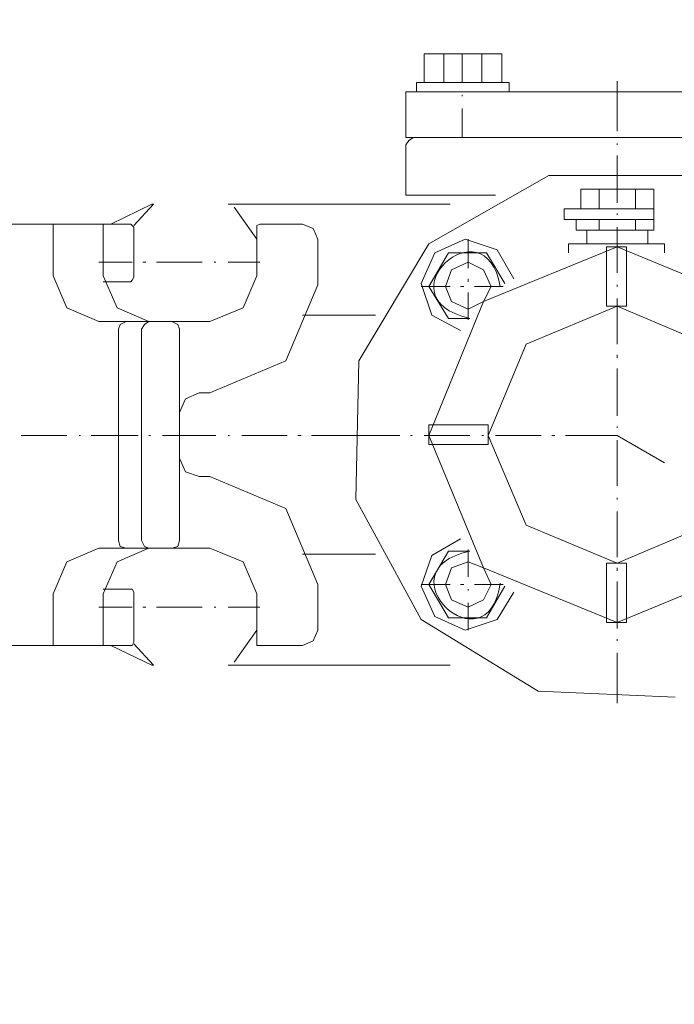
# Model space of a CAD drawing. Extents: x -23500 to 2637, y 21242 to 29547.
# Tile 94 of 121: x -5653 to -5439, y 24851 to 25172. Entities that reach past the tile are written whole.
import ezdxf

# ---------------------------------------------------------------- set-up
doc = ezdxf.new("R2010")
doc.units = 0
doc.header["$LTSCALE"] = 25
doc.layers.get('0').update_dxf_attribs({"linetype": 'CONTINUOUS', "lineweight": 13})

msp = doc.modelspace()

# ---------------------------------------------------------------- linework, layer by layer
at = {"color": 7, "lineweight": 9}
for points, knots in [([(-5065.966, 24737.781), (-5065.966, 24737.781), (-5060.025, 24896.901), (-5060.025, 24896.901), (-5060.025, 24896.901), (-5086.301, 25053.537), (-5086.301, 25053.537), (-5086.301, 25053.537), (-5143.798, 25201.758), (-5143.798, 25201.758), (-5143.798, 25201.758), (-5229.552, 25335.599), (-5229.552, 25335.599), (-5229.552, 25335.599), (-5340.585, 25449.609), (-5340.585, 25449.609), (-5340.585, 25449.609), (-5471.954, 25538.832), (-5471.954, 25538.832), (-5471.954, 25538.832), (-5619.179, 25599.798), (-5619.179, 25599.798), (-5619.179, 25599.798), (-5775.322, 25630.048), (-5775.322, 25630.048)], [0, 0, 0, 0, 1, 1, 1, 2, 2, 2, 3, 3, 3, 4, 4, 4, 5, 5, 5, 6, 6, 6, 7, 7, 7, 8, 8, 8, 8]), ([(-5101.653, 24751.165), (-5101.653, 24751.165), (-5098.184, 24901.859), (-5098.184, 24901.859), (-5098.184, 24901.859), (-5124.46, 25050.572), (-5124.46, 25050.572), (-5124.46, 25050.572), (-5179.977, 25190.846), (-5179.977, 25190.846), (-5179.977, 25190.846), (-5262.766, 25317.257), (-5262.766, 25317.257), (-5262.766, 25317.257), (-5368.842, 25424.33), (-5368.842, 25424.33), (-5368.842, 25424.33), (-5494.256, 25508.103), (-5494.256, 25508.103), (-5494.256, 25508.103), (-5634.051, 25565.108), (-5634.051, 25565.108), (-5634.051, 25565.108), (-5782.26, 25592.86), (-5782.26, 25592.86)], [0, 0, 0, 0, 1, 1, 1, 2, 2, 2, 3, 3, 3, 4, 4, 4, 5, 5, 5, 6, 6, 6, 7, 7, 7, 8, 8, 8, 8]), ([(-5524.493, 25133.841), (-5524.493, 25133.841), (-5525.982, 25132.857), (-5525.982, 25132.857), (-5525.982, 25132.857), (-5526.966, 25131.369), (-5526.966, 25131.369)], [0, 0, 0, 0, 1, 1, 1, 2, 2, 2, 2]), ([(-5374.292, 25060.979), (-5374.292, 25060.979), (-5397.099, 25099.138), (-5397.099, 25099.138), (-5397.099, 25099.138), (-5435.762, 25121.453), (-5435.762, 25121.453), (-5435.762, 25121.453), (-5480.38, 25121.453), (-5480.38, 25121.453), (-5480.38, 25121.453), (-5519.536, 25099.138), (-5519.536, 25099.138), (-5519.536, 25099.138), (-5542.343, 25060.979), (-5542.343, 25060.979), (-5542.343, 25060.979), (-5543.327, 25015.869), (-5543.327, 25015.869), (-5543.327, 25015.869), (-5522.021, 24976.701), (-5522.021, 24976.701), (-5522.021, 24976.701), (-5483.849, 24953.402), (-5483.849, 24953.402), (-5483.849, 24953.402), (-5439.232, 24951.422), (-5439.232, 24951.422)], [0, 0, 0, 0, 1, 1, 1, 2, 2, 2, 3, 3, 3, 4, 4, 4, 5, 5, 5, 6, 6, 6, 7, 7, 7, 8, 8, 8, 9, 9, 9, 9]), ([(-5615.71, 25104.6), (-5615.71, 25104.6), (-5616.201, 25105.092), (-5616.201, 25105.092), (-5616.201, 25105.092), (-5616.693, 25105.584), (-5616.693, 25105.584)], [0, 0, 0, 0, 1, 1, 1, 2, 2, 2, 2]), ([(-5574.561, 25105.584), (-5574.561, 25105.584), (-5575.545, 25105.092), (-5575.545, 25105.092), (-5575.545, 25105.092), (-5575.545, 25104.6), (-5575.545, 25104.6)], [0, 0, 0, 0, 1, 1, 1, 2, 2, 2, 2]), ([(-5555.727, 25100.627), (-5555.727, 25100.627), (-5557.216, 25104.096), (-5557.216, 25104.096), (-5557.216, 25104.096), (-5560.685, 25105.584), (-5560.685, 25105.584)], [0, 0, 0, 0, 1, 1, 1, 2, 2, 2, 2]), ([(-5491.784, 25087.747), (-5491.784, 25087.747), (-5497.233, 25097.158), (-5497.233, 25097.158), (-5497.233, 25097.158), (-5507.64, 25100.627), (-5507.64, 25100.627), (-5507.64, 25100.627), (-5517.555, 25096.174), (-5517.555, 25096.174), (-5517.555, 25096.174), (-5522.021, 25086.259), (-5522.021, 25086.259), (-5522.021, 25086.259), (-5518.539, 25075.852), (-5518.539, 25075.852), (-5518.539, 25075.852), (-5509.129, 25070.894), (-5509.129, 25070.894)], [0, 0, 0, 0, 1, 1, 1, 2, 2, 2, 3, 3, 3, 4, 4, 4, 5, 5, 5, 6, 6, 6, 6]), ([(-5397.099, 25036.684), (-5397.099, 25036.684), (-5414.948, 25080.305), (-5414.948, 25080.305), (-5414.948, 25080.305), (-5458.065, 25098.154), (-5458.065, 25098.154), (-5458.065, 25098.154), (-5501.686, 25080.305), (-5501.686, 25080.305), (-5501.686, 25080.305), (-5519.536, 25036.684), (-5519.536, 25036.684), (-5519.536, 25036.684), (-5501.686, 24993.567), (-5501.686, 24993.567), (-5501.686, 24993.567), (-5458.065, 24975.717), (-5458.065, 24975.717), (-5458.065, 24975.717), (-5414.948, 24993.567), (-5414.948, 24993.567), (-5414.948, 24993.567), (-5397.099, 25036.684), (-5397.099, 25036.684), (-5397.099, 25036.684), (-5397.099, 25036.684), (-5397.099, 25036.684)], [0, 0, 0, 0, 1, 1, 1, 2, 2, 2, 3, 3, 3, 4, 4, 4, 5, 5, 5, 6, 6, 6, 7, 7, 7, 8, 8, 8, 9, 9, 9, 9]), ([(-5461.547, 25078.829), (-5461.547, 25078.829), (-5455.1, 25078.829), (-5455.1, 25078.829), (-5455.1, 25078.829), (-5455.1, 25098.156), (-5455.1, 25098.156), (-5455.1, 25098.156), (-5461.547, 25098.156), (-5461.547, 25098.156), (-5461.547, 25098.156), (-5461.547, 25078.829), (-5461.547, 25078.829)], [0, 0, 0, 0, 1, 1, 1, 2, 2, 2, 3, 3, 3, 4, 4, 4, 4]), ([(-5506.152, 25074.855), (-5506.152, 25074.855), (-5513.09, 25074.855), (-5513.09, 25074.855), (-5513.09, 25074.855), (-5519.536, 25085.262), (-5519.536, 25085.262), (-5519.536, 25085.262), (-5513.09, 25096.174), (-5513.09, 25096.174), (-5513.09, 25096.174), (-5500.702, 25096.174), (-5500.702, 25096.174), (-5500.702, 25096.174), (-5494.748, 25086.259), (-5494.748, 25086.259)], [0, 0, 0, 0, 1, 1, 1, 2, 2, 2, 3, 3, 3, 4, 4, 4, 5, 5, 5, 5]), ([(-5499.214, 25085.262), (-5499.214, 25085.262), (-5501.686, 25090.712), (-5501.686, 25090.712), (-5501.686, 25090.712), (-5506.644, 25093.197), (-5506.644, 25093.197), (-5506.644, 25093.197), (-5512.106, 25090.712), (-5512.106, 25090.712), (-5512.106, 25090.712), (-5514.086, 25085.262), (-5514.086, 25085.262), (-5514.086, 25085.262), (-5512.106, 25080.305), (-5512.106, 25080.305), (-5512.106, 25080.305), (-5506.644, 25077.832), (-5506.644, 25077.832), (-5506.644, 25077.832), (-5501.686, 25080.305), (-5501.686, 25080.305), (-5501.686, 25080.305), (-5499.214, 25085.262), (-5499.214, 25085.262), (-5499.214, 25085.262), (-5499.214, 25085.262), (-5499.214, 25085.262)], [0, 0, 0, 0, 1, 1, 1, 2, 2, 2, 3, 3, 3, 4, 4, 4, 5, 5, 5, 6, 6, 6, 7, 7, 7, 8, 8, 8, 9, 9, 9, 9]), ([(-5641.986, 25088.731), (-5641.986, 25088.731), (-5637.52, 25078.324), (-5637.52, 25078.324), (-5637.52, 25078.324), (-5627.113, 25073.859), (-5627.113, 25073.859)], [0, 0, 0, 0, 1, 1, 1, 2, 2, 2, 2]), ([(-5625.625, 25088.731), (-5625.625, 25088.731), (-5621.159, 25078.324), (-5621.159, 25078.324), (-5621.159, 25078.324), (-5610.752, 25073.859), (-5610.752, 25073.859)], [0, 0, 0, 0, 1, 1, 1, 2, 2, 2, 2]), ([(-5590.922, 25073.859), (-5590.922, 25073.859), (-5580.01, 25078.324), (-5580.01, 25078.324), (-5580.01, 25078.324), (-5575.545, 25088.731), (-5575.545, 25088.731)], [0, 0, 0, 0, 1, 1, 1, 2, 2, 2, 2]), ([(-5616.693, 25086.751), (-5616.693, 25086.751), (-5616.201, 25087.255), (-5616.201, 25087.255), (-5616.201, 25087.255), (-5615.71, 25088.239), (-5615.71, 25088.239)], [0, 0, 0, 0, 1, 1, 1, 2, 2, 2, 2]), ([(-5590.922, 25050.572), (-5590.922, 25050.572), (-5566.134, 25060.979), (-5566.134, 25060.979), (-5566.134, 25060.979), (-5555.727, 25085.767), (-5555.727, 25085.767)], [0, 0, 0, 0, 1, 1, 1, 2, 2, 2, 2]), ([(-5416.424, 25036.684), (-5416.424, 25036.684), (-5428.824, 25066.429), (-5428.824, 25066.429), (-5428.824, 25066.429), (-5458.065, 25078.829), (-5458.065, 25078.829), (-5458.065, 25078.829), (-5487.81, 25066.429), (-5487.81, 25066.429), (-5487.81, 25066.429), (-5500.198, 25036.684), (-5500.198, 25036.684), (-5500.198, 25036.684), (-5487.81, 25007.443), (-5487.81, 25007.443), (-5487.81, 25007.443), (-5458.065, 24995.055), (-5458.065, 24995.055), (-5458.065, 24995.055), (-5428.824, 25007.443), (-5428.824, 25007.443), (-5428.824, 25007.443), (-5416.424, 25036.684), (-5416.424, 25036.684), (-5416.424, 25036.684), (-5416.424, 25036.684), (-5416.424, 25036.684)], [0, 0, 0, 0, 1, 1, 1, 2, 2, 2, 3, 3, 3, 4, 4, 4, 5, 5, 5, 6, 6, 6, 7, 7, 7, 8, 8, 8, 9, 9, 9, 9]), ([(-5618.182, 25073.859), (-5618.182, 25073.859), (-5620.162, 25072.875), (-5620.162, 25072.875), (-5620.162, 25072.875), (-5620.667, 25071.386), (-5620.667, 25071.386)], [0, 0, 0, 0, 1, 1, 1, 2, 2, 2, 2]), ([(-5610.752, 25073.859), (-5610.752, 25073.859), (-5612.228, 25072.875), (-5612.228, 25072.875), (-5612.228, 25072.875), (-5613.224, 25071.386), (-5613.224, 25071.386)], [0, 0, 0, 0, 1, 1, 1, 2, 2, 2, 2]), ([(-5600.837, 25071.386), (-5600.837, 25071.386), (-5601.329, 25072.875), (-5601.329, 25072.875), (-5601.329, 25072.875), (-5603.309, 25073.859), (-5603.309, 25073.859)], [0, 0, 0, 0, 1, 1, 1, 2, 2, 2, 2]), ([(-5594.391, 25050.572), (-5594.391, 25050.572), (-5598.844, 25048.579), (-5598.844, 25048.579), (-5598.844, 25048.579), (-5600.837, 25044.126), (-5600.837, 25044.126)], [0, 0, 0, 0, 1, 1, 1, 2, 2, 2, 2]), ([(-5519.536, 25033.706), (-5519.536, 25033.706), (-5500.202, 25033.706), (-5500.202, 25033.706), (-5500.202, 25033.706), (-5500.202, 25040.15), (-5500.202, 25040.15), (-5500.202, 25040.15), (-5519.536, 25040.15), (-5519.536, 25040.15), (-5519.536, 25040.15), (-5519.536, 25033.706), (-5519.536, 25033.706)], [0, 0, 0, 0, 1, 1, 1, 2, 2, 2, 3, 3, 3, 4, 4, 4, 4]), ([(-5600.837, 25029.253), (-5600.837, 25029.253), (-5598.844, 25024.788), (-5598.844, 25024.788), (-5598.844, 25024.788), (-5594.391, 25023.299), (-5594.391, 25023.299)], [0, 0, 0, 0, 1, 1, 1, 2, 2, 2, 2]), ([(-5555.727, 24988.105), (-5555.727, 24988.105), (-5566.134, 25012.892), (-5566.134, 25012.892), (-5566.134, 25012.892), (-5590.922, 25023.299), (-5590.922, 25023.299)], [0, 0, 0, 0, 1, 1, 1, 2, 2, 2, 2]), ([(-5620.667, 25002.485), (-5620.667, 25002.485), (-5620.162, 25000.505), (-5620.162, 25000.505), (-5620.162, 25000.505), (-5618.182, 25000), (-5618.182, 25000)], [0, 0, 0, 0, 1, 1, 1, 2, 2, 2, 2]), ([(-5613.224, 25002.485), (-5613.224, 25002.485), (-5612.228, 25000.505), (-5612.228, 25000.505), (-5612.228, 25000.505), (-5610.752, 25000), (-5610.752, 25000)], [0, 0, 0, 0, 1, 1, 1, 2, 2, 2, 2]), ([(-5603.309, 25000), (-5603.309, 25000), (-5601.329, 25000.505), (-5601.329, 25000.505), (-5601.329, 25000.505), (-5600.837, 25002.485), (-5600.837, 25002.485)], [0, 0, 0, 0, 1, 1, 1, 2, 2, 2, 2]), ([(-5509.129, 25002.977), (-5509.129, 25002.977), (-5518.539, 24997.528), (-5518.539, 24997.528), (-5518.539, 24997.528), (-5522.021, 24987.613), (-5522.021, 24987.613), (-5522.021, 24987.613), (-5517.555, 24977.698), (-5517.555, 24977.698), (-5517.555, 24977.698), (-5507.64, 24973.232), (-5507.64, 24973.232), (-5507.64, 24973.232), (-5497.233, 24976.701), (-5497.233, 24976.701), (-5497.233, 24976.701), (-5491.784, 24985.632), (-5491.784, 24985.632)], [0, 0, 0, 0, 1, 1, 1, 2, 2, 2, 3, 3, 3, 4, 4, 4, 5, 5, 5, 6, 6, 6, 6]), ([(-5627.113, 25000), (-5627.113, 25000), (-5637.52, 24995.547), (-5637.52, 24995.547), (-5637.52, 24995.547), (-5641.986, 24985.128), (-5641.986, 24985.128)], [0, 0, 0, 0, 1, 1, 1, 2, 2, 2, 2]), ([(-5610.752, 25000), (-5610.752, 25000), (-5621.159, 24995.547), (-5621.159, 24995.547), (-5621.159, 24995.547), (-5625.625, 24985.128), (-5625.625, 24985.128)], [0, 0, 0, 0, 1, 1, 1, 2, 2, 2, 2]), ([(-5575.545, 24985.128), (-5575.545, 24985.128), (-5580.01, 24995.547), (-5580.01, 24995.547), (-5580.01, 24995.547), (-5590.922, 25000), (-5590.922, 25000)], [0, 0, 0, 0, 1, 1, 1, 2, 2, 2, 2]), ([(-5494.748, 24987.613), (-5494.748, 24987.613), (-5500.702, 24977.206), (-5500.702, 24977.206), (-5500.702, 24977.206), (-5513.09, 24977.206), (-5513.09, 24977.206), (-5513.09, 24977.206), (-5519.536, 24988.105), (-5519.536, 24988.105), (-5519.536, 24988.105), (-5513.09, 24999.016), (-5513.09, 24999.016), (-5513.09, 24999.016), (-5506.152, 24999.016), (-5506.152, 24999.016)], [0, 0, 0, 0, 1, 1, 1, 2, 2, 2, 3, 3, 3, 4, 4, 4, 5, 5, 5, 5]), ([(-5499.214, 24988.105), (-5499.214, 24988.105), (-5501.686, 24993.567), (-5501.686, 24993.567), (-5501.686, 24993.567), (-5506.644, 24995.547), (-5506.644, 24995.547), (-5506.644, 24995.547), (-5512.106, 24993.567), (-5512.106, 24993.567), (-5512.106, 24993.567), (-5514.086, 24988.105), (-5514.086, 24988.105), (-5514.086, 24988.105), (-5512.106, 24983.147), (-5512.106, 24983.147), (-5512.106, 24983.147), (-5506.644, 24980.675), (-5506.644, 24980.675), (-5506.644, 24980.675), (-5501.686, 24983.147), (-5501.686, 24983.147), (-5501.686, 24983.147), (-5499.214, 24988.105), (-5499.214, 24988.105), (-5499.214, 24988.105), (-5499.214, 24988.105), (-5499.214, 24988.105)], [0, 0, 0, 0, 1, 1, 1, 2, 2, 2, 3, 3, 3, 4, 4, 4, 5, 5, 5, 6, 6, 6, 7, 7, 7, 8, 8, 8, 9, 9, 9, 9]), ([(-5461.547, 24975.717), (-5461.547, 24975.717), (-5455.1, 24975.717), (-5455.1, 24975.717), (-5455.1, 24975.717), (-5455.1, 24995.052), (-5455.1, 24995.052), (-5455.1, 24995.052), (-5461.547, 24995.052), (-5461.547, 24995.052), (-5461.547, 24995.052), (-5461.547, 24975.717), (-5461.547, 24975.717)], [0, 0, 0, 0, 1, 1, 1, 2, 2, 2, 3, 3, 3, 4, 4, 4, 4]), ([(-5615.71, 24985.632), (-5615.71, 24985.632), (-5616.201, 24986.616), (-5616.201, 24986.616), (-5616.201, 24986.616), (-5616.693, 24986.616), (-5616.693, 24986.616), (-5616.693, 24986.616), (-5625.625, 24986.616), (-5625.625, 24986.616)], [0, 0, 0, 0, 1, 1, 1, 2, 2, 2, 3, 3, 3, 3]), ([(-5560.685, 24968.275), (-5560.685, 24968.275), (-5557.216, 24969.763), (-5557.216, 24969.763), (-5557.216, 24969.763), (-5555.727, 24973.232), (-5555.727, 24973.232)], [0, 0, 0, 0, 1, 1, 1, 2, 2, 2, 2]), ([(-5616.693, 24968.275), (-5616.693, 24968.275), (-5616.201, 24968.275), (-5616.201, 24968.275), (-5616.201, 24968.275), (-5615.71, 24969.271), (-5615.71, 24969.271)], [0, 0, 0, 0, 1, 1, 1, 2, 2, 2, 2]), ([(-5575.545, 24969.271), (-5575.545, 24969.271), (-5575.545, 24968.275), (-5575.545, 24968.275), (-5575.545, 24968.275), (-5574.561, 24968.275), (-5574.561, 24968.275)], [0, 0, 0, 0, 1, 1, 1, 2, 2, 2, 2]), ([(-5609.263, 24961.829), (-5609.263, 24961.829), (-5609.755, 24961.829), (-5609.755, 24961.829), (-5609.755, 24961.829), (-5609.263, 24961.829), (-5609.263, 24961.829), (-5609.263, 24961.829), (-5609.263, 24961.829), (-5609.263, 24961.829)], [0, 0, 0, 0, 1, 1, 1, 2, 2, 2, 3, 3, 3, 3])]:
    msp.add_open_spline(points, degree=3, knots=knots, dxfattribs=at)
for points in [[(-5521.024, 25161.114), (-5521.024, 25161.114), (-5495.745, 25161.114), (-5495.745, 25161.114)], [(-5521.024, 25161.114), (-5521.024, 25161.114), (-5495.745, 25161.114), (-5495.745, 25161.114)], [(-5521.024, 25151.691), (-5521.024, 25151.691), (-5521.024, 25161.114), (-5521.024, 25161.114)], [(-5521.024, 25151.691), (-5521.024, 25151.691), (-5521.024, 25161.114), (-5521.024, 25161.114)], [(-5521.024, 25151.691), (-5521.024, 25151.691), (-5521.024, 25161.114), (-5521.024, 25161.114)], [(-5514.578, 25151.691), (-5514.578, 25151.691), (-5514.578, 25161.114), (-5514.578, 25161.114)], [(-5514.578, 25151.691), (-5514.578, 25151.691), (-5514.578, 25161.114), (-5514.578, 25161.114)], [(-5514.578, 25151.691), (-5514.578, 25151.691), (-5514.578, 25161.114), (-5514.578, 25161.114)], [(-5508.637, 25151.691), (-5508.637, 25151.691), (-5508.637, 25161.114), (-5508.637, 25161.114)], [(-5502.178, 25151.691), (-5502.178, 25151.691), (-5502.178, 25161.114), (-5502.178, 25161.114)], [(-5502.178, 25151.691), (-5502.178, 25151.691), (-5502.178, 25161.114), (-5502.178, 25161.114)], [(-5502.178, 25151.691), (-5502.178, 25151.691), (-5502.178, 25161.114), (-5502.178, 25161.114)], [(-5495.745, 25151.691), (-5495.745, 25151.691), (-5495.745, 25161.114), (-5495.745, 25161.114)], [(-5495.745, 25151.691), (-5495.745, 25151.691), (-5495.745, 25161.114), (-5495.745, 25161.114)], [(-5495.745, 25151.691), (-5495.745, 25151.691), (-5495.745, 25161.114), (-5495.745, 25161.114)], [(-5523.51, 25148.714), (-5523.51, 25148.714), (-5523.51, 25151.691), (-5523.51, 25151.691)], [(-5523.51, 25148.714), (-5523.51, 25148.714), (-5523.51, 25151.691), (-5523.51, 25151.691)], [(-5523.51, 25148.714), (-5523.51, 25148.714), (-5523.51, 25151.691), (-5523.51, 25151.691)], [(-5523.51, 25151.691), (-5523.51, 25151.691), (-5493.272, 25151.691), (-5493.272, 25151.691)], [(-5523.51, 25151.691), (-5523.51, 25151.691), (-5493.272, 25151.691), (-5493.272, 25151.691)], [(-5523.51, 25151.691), (-5523.51, 25151.691), (-5493.272, 25151.691), (-5493.272, 25151.691)], [(-5521.024, 25151.691), (-5521.024, 25151.691), (-5495.745, 25151.691), (-5495.745, 25151.691)], [(-5521.024, 25151.691), (-5521.024, 25151.691), (-5495.745, 25151.691), (-5495.745, 25151.691)], [(-5521.024, 25151.691), (-5521.024, 25151.691), (-5495.745, 25151.691), (-5495.745, 25151.691)], [(-5493.272, 25148.714), (-5493.272, 25148.714), (-5493.272, 25151.691), (-5493.272, 25151.691)], [(-5493.272, 25148.714), (-5493.272, 25148.714), (-5493.272, 25151.691), (-5493.272, 25151.691)], [(-5493.272, 25148.714), (-5493.272, 25148.714), (-5493.272, 25151.691), (-5493.272, 25151.691)], [(-5458.065, 25152.183), (-5458.065, 25152.183), (-5458.065, 25135.834), (-5458.065, 25135.834)], [(-5526.966, 25148.714), (-5526.966, 25148.714), (-5476.419, 25148.714), (-5476.419, 25148.714)], [(-5526.966, 25133.841), (-5526.966, 25133.841), (-5526.966, 25148.714), (-5526.966, 25148.714)], [(-5493.272, 25148.714), (-5493.272, 25148.714), (-5523.51, 25148.714), (-5523.51, 25148.714)], [(-5493.272, 25148.714), (-5493.272, 25148.714), (-5523.51, 25148.714), (-5523.51, 25148.714)], [(-5493.272, 25148.714), (-5493.272, 25148.714), (-5523.51, 25148.714), (-5523.51, 25148.714)], [(-5508.637, 25147.225), (-5508.637, 25147.225), (-5508.637, 25147.73), (-5508.637, 25147.73)], [(-5439.723, 25148.714), (-5439.723, 25148.714), (-5476.419, 25148.714), (-5476.419, 25148.714)], [(-5439.723, 25148.714), (-5439.723, 25148.714), (-5389.164, 25148.714), (-5389.164, 25148.714)], [(-5508.637, 25133.841), (-5508.637, 25133.841), (-5508.637, 25143.264), (-5508.637, 25143.264)], [(-5526.966, 25133.841), (-5526.966, 25133.841), (-5493.272, 25133.841), (-5493.272, 25133.841)], [(-5391.649, 25133.841), (-5391.649, 25133.841), (-5524.493, 25133.841), (-5524.493, 25133.841)], [(-5526.966, 25115.007), (-5526.966, 25115.007), (-5526.966, 25131.369), (-5526.966, 25131.369)], [(-5458.065, 25131.861), (-5458.065, 25131.861), (-5458.065, 25131.369), (-5458.065, 25131.369)], [(-5458.065, 25127.9), (-5458.065, 25127.9), (-5458.065, 25112.522), (-5458.065, 25112.522)], [(-5526.966, 25115.007), (-5526.966, 25115.007), (-5497.725, 25115.007), (-5497.725, 25115.007)], [(-5469.961, 25116.988), (-5469.961, 25116.988), (-5469.961, 25110.542), (-5469.961, 25110.542)], [(-5469.961, 25116.988), (-5469.961, 25116.988), (-5446.17, 25116.988), (-5446.17, 25116.988)], [(-5464.019, 25116.988), (-5464.019, 25116.988), (-5464.019, 25110.542), (-5464.019, 25110.542)], [(-5452.124, 25116.988), (-5452.124, 25116.988), (-5452.124, 25110.542), (-5452.124, 25110.542)], [(-5446.17, 25116.988), (-5446.17, 25116.988), (-5446.17, 25110.542), (-5446.17, 25110.542)], [(-5609.755, 25112.03), (-5609.755, 25112.03), (-5623.139, 25105.584), (-5623.139, 25105.584)], [(-5609.263, 25112.03), (-5609.263, 25112.03), (-5615.71, 25105.092), (-5615.71, 25105.092)], [(-5609.263, 25112.03), (-5609.263, 25112.03), (-5609.755, 25112.03), (-5609.755, 25112.03)], [(-5584.968, 25112.03), (-5584.968, 25112.03), (-5512.598, 25112.03), (-5512.598, 25112.03)], [(-5575.545, 25100.627), (-5575.545, 25100.627), (-5582.987, 25111.046), (-5582.987, 25111.046)], [(-5496.237, 25085.262), (-5501.081, 25113.002), (-5535.607, 25081.68), (-5506.152, 25074.855)], [(-5475.423, 25107.073), (-5475.423, 25107.073), (-5475.423, 25110.542), (-5475.423, 25110.542)], [(-5475.423, 25110.542), (-5475.423, 25110.542), (-5446.17, 25110.542), (-5446.17, 25110.542)], [(-5458.065, 25109.053), (-5458.065, 25109.053), (-5458.065, 25108.561), (-5458.065, 25108.561)], [(-5446.17, 25107.073), (-5446.17, 25107.073), (-5446.17, 25110.542), (-5446.17, 25110.542)], [(-5625.625, 25105.584), (-5625.625, 25105.584), (-5658.826, 25105.584), (-5658.826, 25105.584)], [(-5641.986, 25105.584), (-5641.986, 25105.584), (-5641.986, 25088.731), (-5641.986, 25088.731)], [(-5625.625, 25105.584), (-5625.625, 25105.584), (-5625.625, 25088.731), (-5625.625, 25088.731)], [(-5625.625, 25105.584), (-5625.625, 25105.584), (-5616.693, 25105.584), (-5616.693, 25105.584)], [(-5615.71, 25104.6), (-5615.71, 25104.6), (-5615.71, 25088.239), (-5615.71, 25088.239)], [(-5575.545, 25104.6), (-5575.545, 25104.6), (-5575.545, 25088.731), (-5575.545, 25088.731)], [(-5574.561, 25105.584), (-5574.561, 25105.584), (-5560.685, 25105.584), (-5560.685, 25105.584)], [(-5475.423, 25107.073), (-5475.423, 25107.073), (-5446.17, 25107.073), (-5446.17, 25107.073)], [(-5471.449, 25107.073), (-5471.449, 25107.073), (-5471.449, 25103.604), (-5471.449, 25103.604)], [(-5464.019, 25107.073), (-5464.019, 25107.073), (-5464.019, 25103.604), (-5464.019, 25103.604)], [(-5458.065, 25104.6), (-5458.065, 25104.6), (-5458.065, 25089.728), (-5458.065, 25089.728)], [(-5452.124, 25107.073), (-5452.124, 25107.073), (-5452.124, 25103.604), (-5452.124, 25103.604)], [(-5446.17, 25107.073), (-5446.17, 25107.073), (-5446.17, 25103.604), (-5446.17, 25103.604)], [(-5471.449, 25103.604), (-5471.449, 25103.604), (-5446.17, 25103.604), (-5446.17, 25103.604)], [(-5467.98, 25103.604), (-5467.98, 25103.604), (-5467.98, 25099.138), (-5467.98, 25099.138)], [(-5448.15, 25103.604), (-5448.15, 25103.604), (-5448.15, 25099.138), (-5448.15, 25099.138)], [(-5555.727, 25085.767), (-5555.727, 25085.767), (-5555.727, 25100.627), (-5555.727, 25100.627)], [(-5506.644, 25100.627), (-5506.644, 25100.627), (-5506.644, 25091.204), (-5506.644, 25091.204)], [(-5473.934, 25099.138), (-5473.934, 25099.138), (-5473.934, 25096.174), (-5473.934, 25096.174)], [(-5473.934, 25099.138), (-5473.934, 25099.138), (-5442.701, 25099.138), (-5442.701, 25099.138)], [(-5442.701, 25099.138), (-5442.701, 25099.138), (-5442.701, 25096.174), (-5442.701, 25096.174)], [(-5616.201, 25093.197), (-5616.201, 25093.197), (-5627.113, 25093.197), (-5627.113, 25093.197)], [(-5611.736, 25093.197), (-5611.736, 25093.197), (-5612.732, 25093.197), (-5612.732, 25093.197)], [(-5593.394, 25093.197), (-5593.394, 25093.197), (-5608.267, 25093.197), (-5608.267, 25093.197)], [(-5588.941, 25093.197), (-5588.941, 25093.197), (-5589.433, 25093.197), (-5589.433, 25093.197)], [(-5574.561, 25093.197), (-5574.561, 25093.197), (-5584.968, 25093.197), (-5584.968, 25093.197)], [(-5616.693, 25086.751), (-5616.693, 25086.751), (-5625.625, 25086.751), (-5625.625, 25086.751)], [(-5522.021, 25085.262), (-5522.021, 25085.262), (-5512.598, 25085.262), (-5512.598, 25085.262)], [(-5509.129, 25085.262), (-5509.129, 25085.262), (-5508.132, 25085.262), (-5508.132, 25085.262)], [(-5506.644, 25087.747), (-5506.644, 25087.747), (-5506.644, 25086.751), (-5506.644, 25086.751)], [(-5504.663, 25085.262), (-5504.663, 25085.262), (-5495.253, 25085.262), (-5495.253, 25085.262)], [(-5458.065, 25085.767), (-5458.065, 25085.767), (-5458.065, 25085.262), (-5458.065, 25085.262)], [(-5506.644, 25083.282), (-5506.644, 25083.282), (-5506.644, 25074.363), (-5506.644, 25074.363)], [(-5458.065, 25081.301), (-5458.065, 25081.301), (-5458.065, 25066.429), (-5458.065, 25066.429)], [(-5560.685, 25075.852), (-5560.685, 25075.852), (-5536.894, 25075.852), (-5536.894, 25075.852)], [(-5610.752, 25073.859), (-5610.752, 25073.859), (-5627.113, 25073.859), (-5627.113, 25073.859)], [(-5600.837, 25073.859), (-5600.837, 25073.859), (-5610.752, 25073.859), (-5610.752, 25073.859)], [(-5590.922, 25073.859), (-5590.922, 25073.859), (-5600.837, 25073.859), (-5600.837, 25073.859)], [(-5620.667, 25036.684), (-5620.667, 25036.684), (-5620.667, 25071.386), (-5620.667, 25071.386)], [(-5613.224, 25002.485), (-5613.224, 25002.485), (-5613.224, 25071.386), (-5613.224, 25071.386)], [(-5600.837, 25044.126), (-5600.837, 25044.126), (-5600.837, 25071.386), (-5600.837, 25071.386)], [(-5458.065, 25062.96), (-5458.065, 25062.96), (-5458.065, 25061.963), (-5458.065, 25061.963)], [(-5458.065, 25058.494), (-5458.065, 25058.494), (-5458.065, 25043.13), (-5458.065, 25043.13)], [(-5590.922, 25050.572), (-5590.922, 25050.572), (-5594.391, 25050.572), (-5594.391, 25050.572)], [(-5600.837, 25044.126), (-5600.837, 25044.126), (-5600.837, 25036.684), (-5600.837, 25036.684)], [(-5458.065, 25039.661), (-5458.065, 25039.661), (-5458.065, 25039.169), (-5458.065, 25039.169)], [(-5652.393, 25036.684), (-5652.393, 25036.684), (-5637.52, 25036.684), (-5637.52, 25036.684)], [(-5633.547, 25036.684), (-5633.547, 25036.684), (-5633.055, 25036.684), (-5633.055, 25036.684)], [(-5629.586, 25036.684), (-5629.586, 25036.684), (-5614.221, 25036.684), (-5614.221, 25036.684)], [(-5620.667, 25036.684), (-5620.667, 25036.684), (-5620.667, 25002.485), (-5620.667, 25002.485)], [(-5610.752, 25036.684), (-5610.752, 25036.684), (-5610.247, 25036.684), (-5610.247, 25036.684)], [(-5606.286, 25036.684), (-5606.286, 25036.684), (-5596.863, 25036.684), (-5596.863, 25036.684)], [(-5600.837, 25036.684), (-5600.837, 25036.684), (-5588.941, 25036.684), (-5588.941, 25036.684)], [(-5600.837, 25029.253), (-5600.837, 25029.253), (-5600.837, 25036.684), (-5600.837, 25036.684)], [(-5584.968, 25036.684), (-5584.968, 25036.684), (-5584.476, 25036.684), (-5584.476, 25036.684)], [(-5580.502, 25036.684), (-5580.502, 25036.684), (-5565.642, 25036.684), (-5565.642, 25036.684)], [(-5562.173, 25036.684), (-5562.173, 25036.684), (-5561.177, 25036.684), (-5561.177, 25036.684)], [(-5557.708, 25036.684), (-5557.708, 25036.684), (-5545.812, 25036.684), (-5545.812, 25036.684)], [(-5528.959, 25036.684), (-5528.959, 25036.684), (-5545.812, 25036.684), (-5545.812, 25036.684)], [(-5524.985, 25036.684), (-5524.985, 25036.684), (-5525.49, 25036.684), (-5525.49, 25036.684)], [(-5506.152, 25036.684), (-5506.152, 25036.684), (-5521.024, 25036.684), (-5521.024, 25036.684)], [(-5501.686, 25036.684), (-5501.686, 25036.684), (-5502.178, 25036.684), (-5502.178, 25036.684)], [(-5482.853, 25036.684), (-5482.853, 25036.684), (-5497.725, 25036.684), (-5497.725, 25036.684)], [(-5478.4, 25036.684), (-5478.4, 25036.684), (-5479.384, 25036.684), (-5479.384, 25036.684)], [(-5458.065, 25036.684), (-5458.065, 25036.684), (-5474.931, 25036.684), (-5474.931, 25036.684)], [(-5458.065, 25036.684), (-5458.065, 25036.684), (-5442.701, 25027.765), (-5442.701, 25027.765)], [(-5458.065, 25035.195), (-5458.065, 25035.195), (-5458.065, 25020.322), (-5458.065, 25020.322)], [(-5500.198, 25033.706), (-5500.198, 25033.706), (-5500.198, 25033.706), (-5500.198, 25033.706)], [(-5600.837, 25029.253), (-5600.837, 25029.253), (-5600.837, 25002.485), (-5600.837, 25002.485)], [(-5590.922, 25023.299), (-5590.922, 25023.299), (-5594.391, 25023.299), (-5594.391, 25023.299)], [(-5458.065, 25016.361), (-5458.065, 25016.361), (-5458.065, 25015.869), (-5458.065, 25015.869)], [(-5458.065, 25011.896), (-5458.065, 25011.896), (-5458.065, 24997.036), (-5458.065, 24997.036)], [(-5610.752, 25000), (-5610.752, 25000), (-5627.113, 25000), (-5627.113, 25000)], [(-5600.837, 25000), (-5600.837, 25000), (-5610.752, 25000), (-5610.752, 25000)], [(-5590.922, 25000), (-5590.922, 25000), (-5600.837, 25000), (-5600.837, 25000)], [(-5506.152, 24999.016), (-5535.796, 24992.482), (-5500.324, 24959.697), (-5496.237, 24988.597)], [(-5506.644, 24999.508), (-5506.644, 24999.508), (-5506.644, 24990.59), (-5506.644, 24990.59)], [(-5560.685, 24998.02), (-5560.685, 24998.02), (-5536.894, 24998.02), (-5536.894, 24998.02)], [(-5458.065, 24993.567), (-5458.065, 24993.567), (-5458.065, 24992.57), (-5458.065, 24992.57)], [(-5458.065, 24989.101), (-5458.065, 24989.101), (-5458.065, 24973.737), (-5458.065, 24973.737)], [(-5615.71, 24969.271), (-5615.71, 24969.271), (-5615.71, 24985.632), (-5615.71, 24985.632)], [(-5555.727, 24988.105), (-5555.727, 24988.105), (-5555.727, 24973.232), (-5555.727, 24973.232)], [(-5522.021, 24988.105), (-5522.021, 24988.105), (-5512.598, 24988.105), (-5512.598, 24988.105)], [(-5509.129, 24988.105), (-5509.129, 24988.105), (-5508.132, 24988.105), (-5508.132, 24988.105)], [(-5506.644, 24986.616), (-5506.644, 24986.616), (-5506.644, 24986.124), (-5506.644, 24986.124)], [(-5504.663, 24988.105), (-5504.663, 24988.105), (-5495.253, 24988.105), (-5495.253, 24988.105)], [(-5641.986, 24968.275), (-5641.986, 24968.275), (-5641.986, 24985.128), (-5641.986, 24985.128)], [(-5625.625, 24968.275), (-5625.625, 24968.275), (-5625.625, 24985.128), (-5625.625, 24985.128)], [(-5575.545, 24969.271), (-5575.545, 24969.271), (-5575.545, 24985.128), (-5575.545, 24985.128)], [(-5616.201, 24980.675), (-5616.201, 24980.675), (-5627.113, 24980.675), (-5627.113, 24980.675)], [(-5611.736, 24980.675), (-5611.736, 24980.675), (-5612.732, 24980.675), (-5612.732, 24980.675)], [(-5593.394, 24980.675), (-5593.394, 24980.675), (-5608.267, 24980.675), (-5608.267, 24980.675)], [(-5588.941, 24980.675), (-5588.941, 24980.675), (-5589.433, 24980.675), (-5589.433, 24980.675)], [(-5574.561, 24980.675), (-5574.561, 24980.675), (-5584.968, 24980.675), (-5584.968, 24980.675)], [(-5506.644, 24982.163), (-5506.644, 24982.163), (-5506.644, 24973.232), (-5506.644, 24973.232)], [(-5582.987, 24962.825), (-5582.987, 24962.825), (-5575.545, 24973.232), (-5575.545, 24973.232)], [(-5458.065, 24970.268), (-5458.065, 24970.268), (-5458.065, 24969.763), (-5458.065, 24969.763)], [(-5625.625, 24968.275), (-5625.625, 24968.275), (-5658.826, 24968.275), (-5658.826, 24968.275)], [(-5625.625, 24968.275), (-5625.625, 24968.275), (-5616.693, 24968.275), (-5616.693, 24968.275)], [(-5623.139, 24968.275), (-5623.139, 24968.275), (-5609.755, 24961.829), (-5609.755, 24961.829)], [(-5615.71, 24968.779), (-5615.71, 24968.779), (-5609.263, 24961.829), (-5609.263, 24961.829)], [(-5574.561, 24968.275), (-5574.561, 24968.275), (-5560.685, 24968.275), (-5560.685, 24968.275)], [(-5458.065, 24965.802), (-5458.065, 24965.802), (-5458.065, 24949.441), (-5458.065, 24949.441)], [(-5512.598, 24961.829), (-5512.598, 24961.829), (-5584.968, 24961.829), (-5584.968, 24961.829)]]:
    msp.add_open_spline(points, degree=3, dxfattribs=at)

doc.saveas('drawing.dxf')
